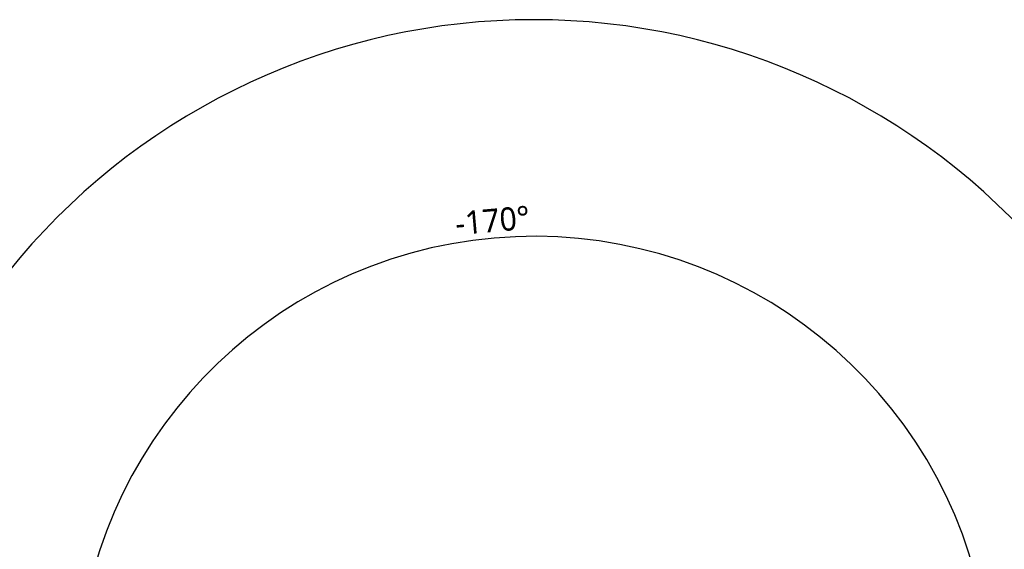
# Model space of a CAD drawing. Header units: millimetres. Extents: x 7426 to 8300, y 124 to 421.
# Tile 112 of 135: x 8158 to 8247, y 240 to 288. Entities that reach past the tile are written whole.
import ezdxf

# ---------------------------------------------------------------- set-up
doc = ezdxf.new("R2010")
doc.units = ezdxf.units.MM
doc.linetypes.add('BANKLINE1', pattern=[5.5, 4, -1.5])
doc.layers.add('00_COMPONENTS', color=7, linetype='BANKLINE1')
doc.styles.add('微软雅黑', font='msyh.ttc')
doc.dimstyles.new('尺寸标注_1_20比例', dxfattribs={"dimtxt": 2.1, "dimasz": 1.7, "dimexe": 0.5, "dimexo": 0.4, "dimgap": 0.5, "dimtad": 1, "dimdec": 1, "dimlfac": 20, "dimdsep": 46, "dimtxsty": '微软雅黑', "dimcen": 0.09, "dimadec": 0, "dimazin": 0, "dimtp": 0.01, "dimtm": 0.01, "dimtfac": 1, "dimtdec": 1, "dimtofl": 0, "dimtmove": 0, "dimatfit": 3, "dimfxl": 1, "dimtolj": 1, "dimarcsym": 0})

# ---------------------------------------------------------------- blocks, each defined once
blk = doc.blocks.new('*D1502')
at = {"layer": '00_COMPONENTS', "color": 0, "linetype": 'ByBlock', "lineweight": -2, "ltscale": 20}
for p, q in [((8253.927, 235.637), (8245.003, 234.064)), ((8159.317, 226.977), (8164.002, 226.977))]:
    blk.add_line(p, q, dxfattribs=at)
blk.add_arc((8204.813, 226.977), 41.311, 12.35797, 177.64203, dxfattribs=at)
at = {"layer": '00_COMPONENTS', "color": 0}
for points in [[(8244.888, 235.763), (8245.444, 235.873), (8245.496, 234.15)], [(8163.254, 228.682), (8163.82, 228.671), (8163.502, 226.977)]]:
    blk.add_solid(points, dxfattribs=at)
at = {"layer": 'Defpoints', "color": 0}
for p in [(8221.175, 264.909), (8254.321, 235.707), (8158.917, 226.977), (8204.813, 226.977)]:
    blk.add_point(p, dxfattribs=at)
at = {"layer": '00_COMPONENTS', "color": 0, "insert": (8201.073, 269.715), "char_height": 2.1, "attachment_point": 5, "rotation": 5, "style": '微软雅黑'}
blk.add_mtext('\\A1;-\\A1;170%%d', dxfattribs=at)

msp = doc.modelspace()

# ---------------------------------------------------------------- linework, layer by layer
at = {"layer": '00_COMPONENTS', "linetype": 'ByBlock', "ltscale": 20}
for start, end in [(40.259081, 139.740919), (139.740919, 190)]:
    msp.add_arc((8204.8126, 226.9769), 60.8953, start, end, dxfattribs=at)

# ---------------------------------------------------------------- dimensions: what is measured, and where the dimension line sits
dim = msp.add_angular_dim_3p(base=(8221.1749, 264.9091), center=(8204.8126, 226.9769), p1=(8158.9173, 226.9769), p2=(8254.3208, 235.7065), text='\\A1;-<>', dimstyle='尺寸标注_1_20比例', dxfattribs=at)
dim.commit()
dim.dimension.update_dxf_attribs({"geometry": '*D1502', "text_midpoint": (8201.0735, 269.7151)})

doc.saveas('drawing.dxf')
